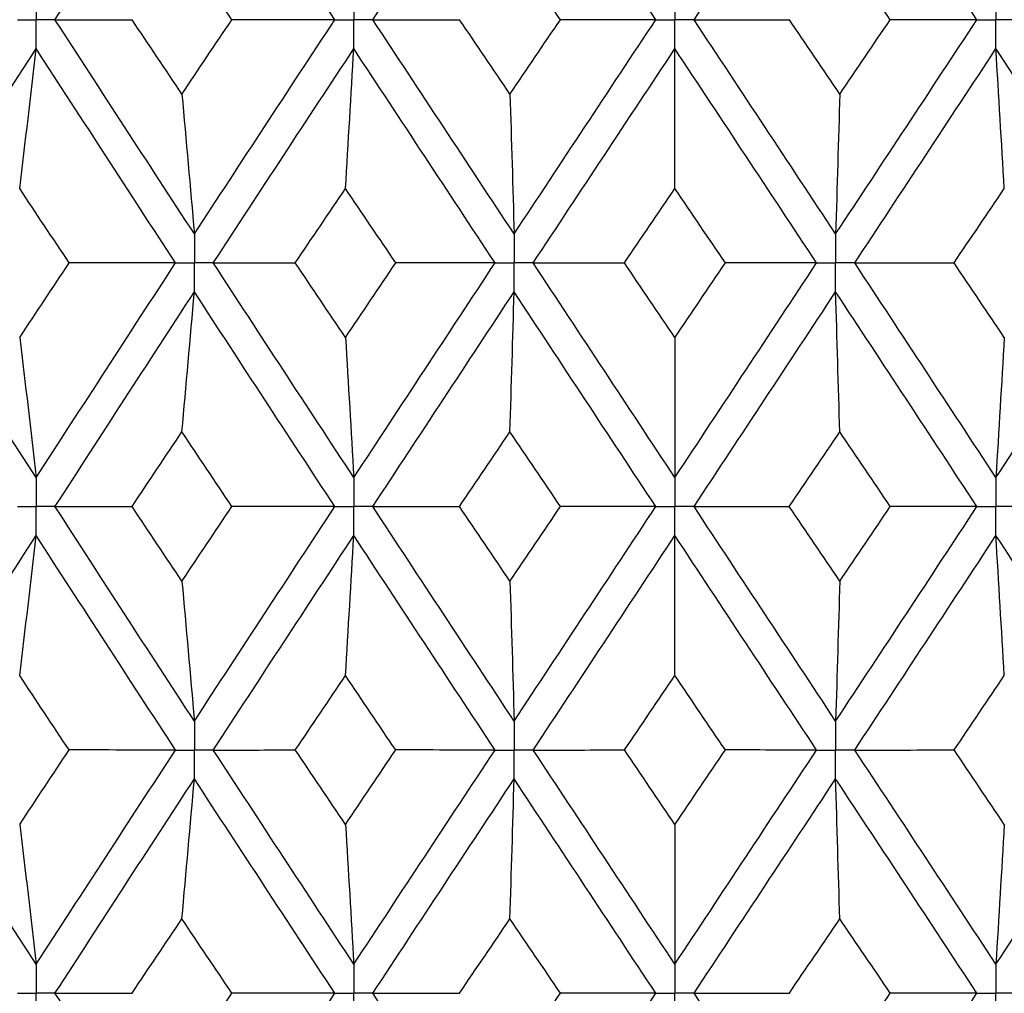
# Paper-space layout '_Left' of a CAD drawing. Header units: millimetres. Extents: x -310 to 25, y -1 to 320.
# Tile 36 of 51: x -4.11 to 2.06, y 47.65 to 53.75. Entities that reach past the tile are written whole.
import ezdxf

# ---------------------------------------------------------------- set-up
doc = ezdxf.new("R2010")
doc.units = ezdxf.units.MM

psp = doc.layouts.new('_Left')

# ---------------------------------------------------------------- linework, layer by layer
at = {"color": 7, "linetype": 'Continuous', "lineweight": 25}
for points in [[(-3.885, 53.7494), (-3.5952, 54.1967), (-3.3039, 54.6449), (-3.0114, 55.0933)], [(-2.1314, 53.7494), (-2.4254, 54.1967), (-2.7189, 54.6449), (-3.0114, 55.0933)], [(-1.8929, 53.7494), (-1.5985, 54.1967), (-1.3032, 54.6449), (-1.0075, 55.0933)], [(-0.1199, 53.7494), (-0.4158, 54.1967), (-0.7118, 54.6449), (-1.0075, 55.0933)], [(0.1199, 53.7494), (0.4158, 54.1967), (0.7118, 54.6449), (1.0075, 55.0933)], [(1.8929, 53.7494), (1.5985, 54.1967), (1.3032, 54.6449), (1.0075, 55.0933)], [(-2.7766, 53.7495), (-2.881, 53.905), (-2.9854, 54.0606), (-3.0896, 54.2163)], [(-0.7175, 53.7495), (-0.8229, 53.905), (-0.9283, 54.0606), (-1.0336, 54.2163)], [(1.3495, 53.7495), (1.2443, 53.905), (1.139, 54.0606), (1.0336, 54.2163)], [(-3.885, 53.7494), (-3.7256, 53.7494), (-3.5645, 53.7495), (-3.4018, 53.7495)], [(-3.0114, 52.4071), (-3.3039, 52.8553), (-3.5951, 53.302), (-3.885, 53.7494)], [(-3.0896, 53.2835), (-3.1938, 53.439), (-3.2978, 53.5942), (-3.4018, 53.7495)], [(-3.0896, 53.2835), (-2.9854, 53.439), (-2.8811, 53.5942), (-2.7766, 53.7495)], [(-3.0114, 52.4071), (-2.7189, 52.8553), (-2.4256, 53.302), (-2.1314, 53.7494)], [(-2.1314, 53.7494), (-2.3453, 53.7494), (-2.5604, 53.7495), (-2.7766, 53.7495)], [(-1.8929, 53.7494), (-1.7133, 53.7494), (-1.5322, 53.7495), (-1.3495, 53.7495)], [(-1.0075, 52.4071), (-1.3032, 52.8553), (-1.5983, 53.302), (-1.8929, 53.7494)], [(-1.0336, 53.2835), (-1.139, 53.439), (-1.2443, 53.5942), (-1.3495, 53.7495)], [(-1.0336, 53.2835), (-0.9283, 53.439), (-0.8229, 53.5942), (-0.7175, 53.7495)], [(-1.0075, 52.4071), (-0.7117, 52.8553), (-0.4159, 53.302), (-0.1199, 53.7494)], [(-0.1199, 53.7494), (-0.3177, 53.7494), (-0.5169, 53.7495), (-0.7175, 53.7495)], [(0.1199, 53.7494), (0.3177, 53.7494), (0.5169, 53.7495), (0.7175, 53.7495)], [(1.0075, 52.4071), (0.7117, 52.8553), (0.4159, 53.302), (0.1199, 53.7494)], [(1.0336, 53.2835), (0.9283, 53.439), (0.8229, 53.5942), (0.7175, 53.7495)], [(1.0075, 52.4071), (1.3032, 52.8553), (1.5983, 53.302), (1.8929, 53.7494)], [(1.0336, 53.2835), (1.139, 53.439), (1.2443, 53.5942), (1.3495, 53.7495)], [(1.8929, 53.7494), (1.7133, 53.7494), (1.5322, 53.7495), (1.3495, 53.7495)], [(-4.8664, 52.2258), (-4.5799, 52.674), (-4.2919, 53.1208), (-4.0023, 53.5682)], [(-4.1063, 52.6924), (-4.0709, 52.9825), (-4.0363, 53.2744), (-4.0023, 53.5682)], [(-3.1297, 52.2258), (-3.422, 52.674), (-3.7128, 53.1208), (-4.0023, 53.5682)], [(-2.8929, 52.2258), (-2.6001, 52.674), (-2.3066, 53.1208), (-2.0122, 53.5682)], [(-2.0644, 52.6924), (-2.0467, 52.9825), (-2.0293, 53.2744), (-2.0122, 53.5682)], [(-1.1272, 52.2258), (-1.4228, 52.674), (-1.7178, 53.1208), (-2.0122, 53.5682)], [(-0.8878, 52.2258), (-0.5919, 52.674), (-0.296, 53.1208), (0, 53.5682)], [(0, 52.6924), (0, 52.9825), (0, 53.2744), (0, 53.5682)], [(0.8878, 52.2258), (0.5919, 52.674), (0.296, 53.1208), (0, 53.5682)], [(1.1272, 52.2258), (1.4228, 52.674), (1.7178, 53.1208), (2.0122, 53.5682)], [(2.0644, 52.6924), (2.0467, 52.9825), (2.0293, 53.2744), (2.0122, 53.5682)], [(2.8929, 52.2258), (2.6001, 52.674), (2.3066, 53.1208), (2.0122, 53.5682)], [(-3.0896, 53.2835), (-3.063, 52.9933), (-3.0369, 52.7012), (-3.0114, 52.4071)], [(-1.0336, 53.2835), (-1.0247, 52.9933), (-1.016, 52.7012), (-1.0075, 52.4071)], [(1.0336, 53.2835), (1.0247, 52.9933), (1.016, 52.7012), (1.0075, 52.4071)], [(-3.7959, 52.2257), (-3.8996, 52.3814), (-4.003, 52.537), (-4.1063, 52.6924)], [(-2.3791, 52.2257), (-2.2743, 52.3814), (-2.1694, 52.537), (-2.0644, 52.6924)], [(-1.7492, 52.2257), (-1.8544, 52.3814), (-1.9595, 52.537), (-2.0644, 52.6924)], [(-0.3167, 52.2257), (-0.2111, 52.3814), (-0.1055, 52.537), (0, 52.6924)], [(0.3167, 52.2257), (0.2111, 52.3814), (0.1055, 52.537), (0, 52.6924)], [(1.7492, 52.2257), (1.8544, 52.3814), (1.9595, 52.537), (2.0644, 52.6924)], [(-4.0023, 50.8811), (-4.2919, 51.3294), (-4.5801, 51.7778), (-4.8664, 52.2258)], [(-4.1063, 51.7583), (-4.003, 51.9141), (-3.8995, 52.0699), (-3.7959, 52.2257)], [(-4.0023, 50.8811), (-3.7128, 51.3294), (-3.4217, 51.7778), (-3.1297, 52.2258)], [(-3.1297, 52.2258), (-3.3507, 52.2258), (-3.5728, 52.2257), (-3.7959, 52.2257)], [(-2.0122, 50.8811), (-2.3066, 51.3294), (-2.6004, 51.7778), (-2.8929, 52.2258)], [(-2.8929, 52.2258), (-2.7233, 52.2258), (-2.552, 52.2257), (-2.3791, 52.2257)], [(-2.0644, 51.7583), (-2.1694, 51.9141), (-2.2743, 52.0699), (-2.3791, 52.2257)], [(-2.0644, 51.7583), (-1.9594, 51.9141), (-1.8543, 52.0699), (-1.7492, 52.2257)], [(-2.0122, 50.8811), (-1.7178, 51.3294), (-1.4226, 51.7778), (-1.1272, 52.2258)], [(-1.1272, 52.2258), (-1.3332, 52.2258), (-1.5406, 52.2257), (-1.7492, 52.2257)], [(0, 50.8811), (-0.296, 51.3294), (-0.5921, 51.7778), (-0.8878, 52.2258)], [(-0.8878, 52.2258), (-0.6989, 52.2258), (-0.5085, 52.2257), (-0.3167, 52.2257)], [(0, 51.7583), (-0.1056, 51.9141), (-0.2112, 52.0699), (-0.3167, 52.2257)], [(0, 50.8811), (0.296, 51.3294), (0.5921, 51.7778), (0.8878, 52.2258)], [(0, 51.7583), (0.1056, 51.9141), (0.2112, 52.0699), (0.3167, 52.2257)], [(0.8878, 52.2258), (0.6989, 52.2258), (0.5085, 52.2257), (0.3167, 52.2257)], [(1.1272, 52.2258), (1.3332, 52.2258), (1.5406, 52.2257), (1.7492, 52.2257)], [(2.0122, 50.8811), (1.7178, 51.3294), (1.4226, 51.7778), (1.1272, 52.2258)], [(2.0644, 51.7583), (1.9594, 51.9141), (1.8543, 52.0699), (1.7492, 52.2257)], [(2.0122, 50.8811), (2.3066, 51.3294), (2.6004, 51.7778), (2.8929, 52.2258)], [(-3.885, 50.6996), (-3.5951, 51.1479), (-3.3037, 51.5964), (-3.0114, 52.0444)], [(-3.0896, 51.1673), (-3.063, 51.4578), (-3.0369, 51.7502), (-3.0114, 52.0444)], [(-2.1313, 50.6996), (-2.4256, 51.1479), (-2.7191, 51.5964), (-3.0114, 52.0444)], [(-1.893, 50.6996), (-1.5984, 51.1479), (-1.303, 51.5964), (-1.0075, 52.0444)], [(-1.0336, 51.1673), (-1.0247, 51.4578), (-1.016, 51.7502), (-1.0075, 52.0444)], [(-0.1198, 50.6996), (-0.4159, 51.1479), (-0.7119, 51.5964), (-1.0075, 52.0444)], [(0.1198, 50.6996), (0.4159, 51.1479), (0.7119, 51.5964), (1.0075, 52.0444)], [(1.0336, 51.1673), (1.0247, 51.4578), (1.016, 51.7502), (1.0075, 52.0444)], [(1.893, 50.6996), (1.5984, 51.1479), (1.303, 51.5964), (1.0075, 52.0444)], [(-4.1063, 51.7583), (-4.0709, 51.4677), (-4.0363, 51.1753), (-4.0023, 50.8811)], [(-2.0644, 51.7583), (-2.0467, 51.4677), (-2.0293, 51.1753), (-2.0122, 50.8811)], [(0, 51.7583), (0, 51.4677), (0, 51.1753), (0, 50.8811)], [(2.0644, 51.7583), (2.0467, 51.4677), (2.0293, 51.1753), (2.0122, 50.8811)], [(-3.4021, 50.6996), (-3.2981, 50.8555), (-3.1939, 51.0114), (-3.0896, 51.1673)], [(-2.7762, 50.6996), (-2.8808, 50.8555), (-2.9853, 51.0114), (-3.0896, 51.1673)], [(-1.3499, 50.6996), (-1.2445, 50.8555), (-1.1391, 51.0114), (-1.0336, 51.1673)], [(-0.7171, 50.6996), (-0.8226, 50.8555), (-0.9282, 51.0114), (-1.0336, 51.1673)], [(0.7171, 50.6996), (0.8226, 50.8555), (0.9282, 51.0114), (1.0336, 51.1673)], [(1.3499, 50.6996), (1.2445, 50.8555), (1.1391, 51.0114), (1.0336, 51.1673)], [(-3.885, 50.6996), (-3.7258, 50.6996), (-3.5648, 50.6996), (-3.4021, 50.6996)], [(-3.0114, 49.3559), (-3.3036, 49.803), (-3.595, 50.2512), (-3.885, 50.6996)], [(-3.0896, 50.2322), (-3.1939, 50.388), (-3.2981, 50.5438), (-3.4021, 50.6996)], [(-3.0896, 50.2322), (-2.9853, 50.388), (-2.8808, 50.5438), (-2.7762, 50.6996)], [(-3.0114, 49.3559), (-2.7192, 49.803), (-2.4257, 50.2512), (-2.1313, 50.6996)], [(-2.1313, 50.6996), (-2.3451, 50.6996), (-2.5601, 50.6996), (-2.7762, 50.6996)], [(-1.893, 50.6996), (-1.7135, 50.6996), (-1.5325, 50.6996), (-1.3499, 50.6996)], [(-1.0075, 49.3559), (-1.3029, 49.803), (-1.5983, 50.2512), (-1.893, 50.6996)], [(-1.0336, 50.2322), (-1.1391, 50.388), (-1.2445, 50.5438), (-1.3499, 50.6996)], [(-1.0336, 50.2322), (-0.9282, 50.388), (-0.8227, 50.5438), (-0.7171, 50.6996)], [(-1.0075, 49.3559), (-0.712, 49.803), (-0.416, 50.2512), (-0.1198, 50.6996)], [(-0.1198, 50.6996), (-0.3175, 50.6996), (-0.5166, 50.6996), (-0.7171, 50.6996)], [(1.0075, 49.3559), (0.712, 49.803), (0.416, 50.2512), (0.1198, 50.6996)], [(0.1198, 50.6996), (0.3175, 50.6996), (0.5166, 50.6996), (0.7171, 50.6996)], [(1.0336, 50.2322), (0.9282, 50.388), (0.8227, 50.5438), (0.7171, 50.6996)], [(1.0075, 49.3559), (1.3029, 49.803), (1.5983, 50.2512), (1.893, 50.6996)], [(1.0336, 50.2322), (1.1391, 50.388), (1.2445, 50.5438), (1.3499, 50.6996)], [(1.893, 50.6996), (1.7135, 50.6996), (1.5325, 50.6996), (1.3499, 50.6996)], [(-4.8664, 49.1747), (-4.5802, 49.6217), (-4.292, 50.0698), (-4.0023, 50.5182)], [(-4.1063, 49.6412), (-4.0709, 49.9316), (-4.0363, 50.224), (-4.0023, 50.5182)], [(-3.1298, 49.1747), (-3.4217, 49.6217), (-3.7127, 50.0698), (-4.0023, 50.5182)], [(-2.8929, 49.1747), (-2.6004, 49.6217), (-2.3067, 50.0698), (-2.0122, 50.5182)], [(-2.0644, 49.6412), (-2.0467, 49.9316), (-2.0293, 50.224), (-2.0122, 50.5182)], [(-1.1272, 49.1747), (-1.4225, 49.6217), (-1.7177, 50.0698), (-2.0122, 50.5182)], [(-0.8877, 49.1747), (-0.5922, 49.6217), (-0.2961, 50.0698), (0, 50.5182)], [(0, 49.6412), (0, 49.9316), (0, 50.224), (0, 50.5182)], [(0.8877, 49.1747), (0.5922, 49.6217), (0.2961, 50.0698), (0, 50.5182)], [(1.1272, 49.1747), (1.4225, 49.6217), (1.7177, 50.0698), (2.0122, 50.5182)], [(2.0644, 49.6412), (2.0467, 49.9316), (2.0293, 50.224), (2.0122, 50.5182)], [(2.8929, 49.1747), (2.6004, 49.6217), (2.3067, 50.0698), (2.0122, 50.5182)], [(-3.0896, 50.2322), (-3.063, 49.9419), (-3.037, 49.6498), (-3.0114, 49.3559)], [(-1.0336, 50.2322), (-1.0247, 49.9419), (-1.016, 49.6498), (-1.0075, 49.3559)], [(1.0336, 50.2322), (1.0247, 49.9419), (1.016, 49.6498), (1.0075, 49.3559)], [(-3.7963, 49.1748), (-3.8997, 49.3302), (-4.0031, 49.4857), (-4.1063, 49.6412)], [(-2.3788, 49.1748), (-2.2741, 49.3302), (-2.1693, 49.4857), (-2.0644, 49.6412)], [(-1.7495, 49.1748), (-1.8546, 49.3302), (-1.9595, 49.4857), (-2.0644, 49.6412)], [(-0.3164, 49.1748), (-0.2109, 49.3302), (-0.1055, 49.4857), (0, 49.6412)], [(0.3164, 49.1748), (0.2109, 49.3302), (0.1055, 49.4857), (0, 49.6412)], [(1.7495, 49.1748), (1.8546, 49.3302), (1.9595, 49.4857), (2.0644, 49.6412)], [(-4.0023, 47.8321), (-4.292, 48.2804), (-4.5801, 48.7276), (-4.8664, 49.1747)], [(-4.1063, 48.7087), (-4.0031, 48.8642), (-3.8997, 49.0195), (-3.7963, 49.1748)], [(-4.0023, 47.8321), (-3.7126, 48.2804), (-3.4217, 48.7276), (-3.1298, 49.1747)], [(-3.1298, 49.1747), (-3.3508, 49.1747), (-3.573, 49.1747), (-3.7963, 49.1748)], [(-2.8929, 49.1747), (-2.7232, 49.1747), (-2.5518, 49.1747), (-2.3788, 49.1748)], [(-2.0122, 47.8321), (-2.3067, 48.2804), (-2.6004, 48.7276), (-2.8929, 49.1747)], [(-2.0644, 48.7087), (-2.1693, 48.8642), (-2.2741, 49.0195), (-2.3788, 49.1748)], [(-2.0644, 48.7087), (-1.9595, 48.8642), (-1.8546, 49.0195), (-1.7495, 49.1748)], [(-2.0122, 47.8321), (-1.7176, 48.2804), (-1.4226, 48.7276), (-1.1272, 49.1747)], [(-1.1272, 49.1747), (-1.3334, 49.1747), (-1.5408, 49.1747), (-1.7495, 49.1748)], [(-0.8877, 49.1747), (-0.6987, 49.1747), (-0.5083, 49.1747), (-0.3164, 49.1748)], [(0, 47.8321), (-0.2962, 48.2804), (-0.5921, 48.7276), (-0.8877, 49.1747)], [(0, 48.7087), (-0.1055, 48.8642), (-0.2109, 49.0195), (-0.3164, 49.1748)], [(0, 48.7087), (0.1055, 48.8642), (0.2109, 49.0195), (0.3164, 49.1748)], [(0, 47.8321), (0.2962, 48.2804), (0.5921, 48.7276), (0.8877, 49.1747)], [(0.8877, 49.1747), (0.6987, 49.1747), (0.5083, 49.1747), (0.3164, 49.1748)], [(1.1272, 49.1747), (1.3334, 49.1747), (1.5408, 49.1747), (1.7495, 49.1748)], [(2.0122, 47.8321), (1.7176, 48.2804), (1.4226, 48.7276), (1.1272, 49.1747)], [(2.0644, 48.7087), (1.9595, 48.8642), (1.8546, 49.0195), (1.7495, 49.1748)], [(2.0122, 47.8321), (2.3067, 48.2804), (2.6004, 48.7276), (2.8929, 49.1747)], [(-3.885, 47.6507), (-3.5949, 48.099), (-3.3036, 48.5465), (-3.0114, 48.9935)], [(-3.0896, 48.1176), (-3.063, 48.4078), (-3.0369, 48.6997), (-3.0114, 48.9935)], [(-2.1313, 47.6507), (-2.4257, 48.099), (-2.7192, 48.5465), (-3.0114, 48.9935)], [(-1.893, 47.6507), (-1.5982, 48.099), (-1.303, 48.5465), (-1.0075, 48.9935)], [(-1.0336, 48.1176), (-1.0247, 48.4078), (-1.016, 48.6997), (-1.0075, 48.9935)], [(-0.1199, 47.6507), (-0.416, 48.099), (-0.712, 48.5465), (-1.0075, 48.9935)], [(0.1199, 47.6507), (0.416, 48.099), (0.712, 48.5465), (1.0075, 48.9935)], [(1.0336, 48.1176), (1.0247, 48.4078), (1.016, 48.6997), (1.0075, 48.9935)], [(1.893, 47.6507), (1.5982, 48.099), (1.303, 48.5465), (1.0075, 48.9935)], [(-4.1063, 48.7087), (-4.0709, 48.4184), (-4.0363, 48.1262), (-4.0023, 47.8321)], [(-2.0644, 48.7087), (-2.0467, 48.4184), (-2.0293, 48.1262), (-2.0122, 47.8321)], [(0, 48.7087), (0, 48.4184), (0, 48.1262), (0, 47.8321)], [(2.0644, 48.7087), (2.0467, 48.4184), (2.0293, 48.1262), (2.0122, 47.8321)], [(-3.402, 47.6506), (-3.298, 47.8064), (-3.1939, 47.9621), (-3.0896, 48.1176)], [(-2.7763, 47.6506), (-2.8809, 47.8064), (-2.9853, 47.9621), (-3.0896, 48.1176)], [(-1.3498, 47.6506), (-1.2445, 47.8064), (-1.1391, 47.9621), (-1.0336, 48.1176)], [(-0.7172, 47.6506), (-0.8227, 47.8064), (-0.9282, 47.9621), (-1.0336, 48.1176)], [(0.7172, 47.6506), (0.8227, 47.8064), (0.9282, 47.9621), (1.0336, 48.1176)], [(1.3498, 47.6506), (1.2445, 47.8064), (1.1391, 47.9621), (1.0336, 48.1176)], [(-3.0114, 46.3059), (-3.3038, 46.7541), (-3.5951, 47.2026), (-3.885, 47.6507)], [(-3.885, 47.6507), (-3.7257, 47.6507), (-3.5647, 47.6507), (-3.402, 47.6506)], [(-3.0896, 47.1831), (-2.9853, 47.3389), (-2.8809, 47.4948), (-2.7763, 47.6506)], [(-3.0114, 46.3059), (-2.719, 46.7541), (-2.4255, 47.2026), (-2.1313, 47.6507)], [(-2.1313, 47.6507), (-2.3451, 47.6507), (-2.5601, 47.6507), (-2.7763, 47.6506)], [(-1.0075, 46.3059), (-1.3031, 46.7541), (-1.5984, 47.2026), (-1.893, 47.6507)], [(-1.893, 47.6507), (-1.7135, 47.6507), (-1.5324, 47.6507), (-1.3498, 47.6506)], [(-1.0336, 47.1831), (-0.9282, 47.3389), (-0.8227, 47.4948), (-0.7172, 47.6506)], [(-1.0075, 46.3059), (-0.7119, 46.7541), (-0.4158, 47.2026), (-0.1199, 47.6507)], [(-0.1199, 47.6507), (-0.3176, 47.6507), (-0.5167, 47.6507), (-0.7172, 47.6506)], [(0.1199, 47.6507), (0.3176, 47.6507), (0.5167, 47.6507), (0.7172, 47.6506)], [(1.0075, 46.3059), (0.7119, 46.7541), (0.4158, 47.2026), (0.1199, 47.6507)], [(1.0075, 46.3059), (1.3031, 46.7541), (1.5984, 47.2026), (1.893, 47.6507)], [(1.0336, 47.1831), (1.1391, 47.3389), (1.2445, 47.4948), (1.3498, 47.6506)], [(1.893, 47.6507), (1.7135, 47.6507), (1.5324, 47.6507), (1.3498, 47.6506)]]:
    psp.add_open_spline(points, degree=3, dxfattribs=at)
for points, knots in [([(-4.0023, 53.9307), (-4.0023, 53.8818), (-4.0023, 53.833), (-4.0023, 53.7841), (-4.0023, 53.7725), (-4.0023, 53.761), (-4.0023, 53.7494)], [0, 0, 0, 0, 0.0001465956, 0.0001465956, 0.0001465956, 0.0001812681, 0.0001812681, 0.0001812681, 0.0001812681]), ([(-2.0122, 53.9307), (-2.0122, 53.8818), (-2.0122, 53.833), (-2.0122, 53.7841), (-2.0122, 53.7725), (-2.0122, 53.761), (-2.0122, 53.7494)], [0, 0, 0, 0, 0.0001465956, 0.0001465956, 0.0001465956, 0.0001812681, 0.0001812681, 0.0001812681, 0.0001812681]), ([(0, 53.9307), (0, 53.8818), (0, 53.833), (0, 53.7841), (0, 53.7725), (0, 53.761), (0, 53.7494)], [0, 0, 0, 0, 0.0001465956, 0.0001465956, 0.0001465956, 0.0001812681, 0.0001812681, 0.0001812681, 0.0001812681]), ([(2.0122, 53.9307), (2.0122, 53.8818), (2.0122, 53.833), (2.0122, 53.7841), (2.0122, 53.7725), (2.0122, 53.761), (2.0122, 53.7494)], [0, 0, 0, 0, 0.0001465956, 0.0001465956, 0.0001465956, 0.0001812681, 0.0001812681, 0.0001812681, 0.0001812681]), ([(-4.1195, 53.7494), (-4.0918, 53.7494), (-4.064, 53.7494), (-4.0362, 53.7494), (-4.0249, 53.7494), (-4.0136, 53.7494), (-4.0023, 53.7494)], [0, 0, 0, 0, 0.000085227, 0.000085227, 0.000085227, 0.0001198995, 0.0001198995, 0.0001198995, 0.0001198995]), ([(-4.0023, 53.5682), (-4.0023, 53.617), (-4.0023, 53.6659), (-4.0023, 53.7147), (-4.0023, 53.7263), (-4.0023, 53.7379), (-4.0023, 53.7494)], [0, 0, 0, 0, 0.0001465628, 0.0001465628, 0.0001465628, 0.0001812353, 0.0001812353, 0.0001812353, 0.0001812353]), ([(-3.885, 53.7494), (-3.9128, 53.7494), (-3.9406, 53.7494), (-3.9684, 53.7494), (-3.9797, 53.7494), (-3.991, 53.7494), (-4.0023, 53.7494)], [0, 0, 0, 0, 0.000085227, 0.000085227, 0.000085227, 0.0001198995, 0.0001198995, 0.0001198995, 0.0001198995]), ([(-2.1314, 53.7494), (-2.1032, 53.7494), (-2.0749, 53.7494), (-2.0467, 53.7494), (-2.0352, 53.7494), (-2.0237, 53.7494), (-2.0122, 53.7494)], [0, 0, 0, 0, 0.000085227, 0.000085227, 0.000085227, 0.0001198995, 0.0001198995, 0.0001198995, 0.0001198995]), ([(-2.0122, 53.5682), (-2.0122, 53.617), (-2.0122, 53.6659), (-2.0122, 53.7147), (-2.0122, 53.7263), (-2.0122, 53.7379), (-2.0122, 53.7494)], [0, 0, 0, 0, 0.0001465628, 0.0001465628, 0.0001465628, 0.0001812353, 0.0001812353, 0.0001812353, 0.0001812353]), ([(-1.8929, 53.7494), (-1.9212, 53.7494), (-1.9494, 53.7494), (-1.9777, 53.7494), (-1.9892, 53.7494), (-2.0007, 53.7494), (-2.0122, 53.7494)], [0, 0, 0, 0, 0.000085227, 0.000085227, 0.000085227, 0.0001198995, 0.0001198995, 0.0001198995, 0.0001198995]), ([(-0.1199, 53.7494), (-0.0915, 53.7494), (-0.0631, 53.7494), (-0.0347, 53.7494), (-0.0231, 53.7494), (-0.0116, 53.7494), (0, 53.7494)], [0, 0, 0, 0, 0.000085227, 0.000085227, 0.000085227, 0.0001198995, 0.0001198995, 0.0001198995, 0.0001198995]), ([(0.1199, 53.7494), (0.0915, 53.7494), (0.0631, 53.7494), (0.0347, 53.7494), (0.0231, 53.7494), (0.0116, 53.7494), (0, 53.7494)], [0, 0, 0, 0, 0.000085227, 0.000085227, 0.000085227, 0.0001198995, 0.0001198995, 0.0001198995, 0.0001198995]), ([(0, 53.5682), (0, 53.617), (0, 53.6659), (0, 53.7147), (0, 53.7263), (0, 53.7379), (0, 53.7494)], [0, 0, 0, 0, 0.0001465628, 0.0001465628, 0.0001465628, 0.0001812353, 0.0001812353, 0.0001812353, 0.0001812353]), ([(1.8929, 53.7494), (1.9212, 53.7494), (1.9494, 53.7494), (1.9777, 53.7494), (1.9892, 53.7494), (2.0007, 53.7494), (2.0122, 53.7494)], [0, 0, 0, 0, 0.000085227, 0.000085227, 0.000085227, 0.0001198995, 0.0001198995, 0.0001198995, 0.0001198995]), ([(2.0122, 53.5682), (2.0122, 53.617), (2.0122, 53.6659), (2.0122, 53.7147), (2.0122, 53.7263), (2.0122, 53.7379), (2.0122, 53.7494)], [0, 0, 0, 0, 0.0001465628, 0.0001465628, 0.0001465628, 0.0001812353, 0.0001812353, 0.0001812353, 0.0001812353]), ([(2.1314, 53.7494), (2.1032, 53.7494), (2.0749, 53.7494), (2.0467, 53.7494), (2.0352, 53.7494), (2.0237, 53.7494), (2.0122, 53.7494)], [0, 0, 0, 0, 0.000085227, 0.000085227, 0.000085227, 0.0001198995, 0.0001198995, 0.0001198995, 0.0001198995]), ([(-3.0114, 52.4071), (-3.0114, 52.3582), (-3.0114, 52.3093), (-3.0114, 52.2604), (-3.0114, 52.2489), (-3.0114, 52.2373), (-3.0114, 52.2258)], [0, 0, 0, 0, 0.0001466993, 0.0001466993, 0.0001466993, 0.0001813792, 0.0001813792, 0.0001813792, 0.0001813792]), ([(-1.0075, 52.4071), (-1.0075, 52.3582), (-1.0075, 52.3093), (-1.0075, 52.2604), (-1.0075, 52.2489), (-1.0075, 52.2373), (-1.0075, 52.2258)], [0, 0, 0, 0, 0.0001466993, 0.0001466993, 0.0001466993, 0.0001813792, 0.0001813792, 0.0001813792, 0.0001813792]), ([(1.0075, 52.4071), (1.0075, 52.3582), (1.0075, 52.3093), (1.0075, 52.2604), (1.0075, 52.2489), (1.0075, 52.2373), (1.0075, 52.2258)], [0, 0, 0, 0, 0.0001466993, 0.0001466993, 0.0001466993, 0.0001813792, 0.0001813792, 0.0001813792, 0.0001813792]), ([(-3.1297, 52.2258), (-3.1017, 52.2258), (-3.0737, 52.2258), (-3.0456, 52.2258), (-3.0342, 52.2258), (-3.0228, 52.2258), (-3.0114, 52.2258)], [0, 0, 0, 0, 0.0000851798, 0.0000851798, 0.0000851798, 0.0001198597, 0.0001198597, 0.0001198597, 0.0001198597]), ([(-3.0114, 52.0444), (-3.0114, 52.0933), (-3.0114, 52.1422), (-3.0114, 52.1911), (-3.0114, 52.2026), (-3.0114, 52.2142), (-3.0114, 52.2258)], [0, 0, 0, 0, 0.0001467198, 0.0001467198, 0.0001467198, 0.0001813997, 0.0001813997, 0.0001813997, 0.0001813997]), ([(-2.8929, 52.2258), (-2.921, 52.2258), (-2.9491, 52.2258), (-2.9771, 52.2258), (-2.9885, 52.2258), (-2.9999, 52.2258), (-3.0114, 52.2258)], [0, 0, 0, 0, 0.0000851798, 0.0000851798, 0.0000851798, 0.0001198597, 0.0001198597, 0.0001198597, 0.0001198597]), ([(-1.1272, 52.2258), (-1.0988, 52.2258), (-1.0705, 52.2258), (-1.0421, 52.2258), (-1.0306, 52.2258), (-1.019, 52.2258), (-1.0075, 52.2258)], [0, 0, 0, 0, 0.0000851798, 0.0000851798, 0.0000851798, 0.0001198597, 0.0001198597, 0.0001198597, 0.0001198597]), ([(-1.0075, 52.0444), (-1.0075, 52.0933), (-1.0075, 52.1422), (-1.0075, 52.1911), (-1.0075, 52.2026), (-1.0075, 52.2142), (-1.0075, 52.2258)], [0, 0, 0, 0, 0.0001467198, 0.0001467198, 0.0001467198, 0.0001813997, 0.0001813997, 0.0001813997, 0.0001813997]), ([(-0.8878, 52.2258), (-0.9161, 52.2258), (-0.9445, 52.2258), (-0.9728, 52.2258), (-0.9844, 52.2258), (-0.9959, 52.2258), (-1.0075, 52.2258)], [0, 0, 0, 0, 0.0000851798, 0.0000851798, 0.0000851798, 0.0001198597, 0.0001198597, 0.0001198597, 0.0001198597]), ([(0.8878, 52.2258), (0.9161, 52.2258), (0.9445, 52.2258), (0.9728, 52.2258), (0.9844, 52.2258), (0.9959, 52.2258), (1.0075, 52.2258)], [0, 0, 0, 0, 0.0000851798, 0.0000851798, 0.0000851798, 0.0001198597, 0.0001198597, 0.0001198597, 0.0001198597]), ([(1.0075, 52.0444), (1.0075, 52.0933), (1.0075, 52.1422), (1.0075, 52.1911), (1.0075, 52.2026), (1.0075, 52.2142), (1.0075, 52.2258)], [0, 0, 0, 0, 0.0001467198, 0.0001467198, 0.0001467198, 0.0001813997, 0.0001813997, 0.0001813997, 0.0001813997]), ([(1.1272, 52.2258), (1.0988, 52.2258), (1.0705, 52.2258), (1.0421, 52.2258), (1.0306, 52.2258), (1.019, 52.2258), (1.0075, 52.2258)], [0, 0, 0, 0, 0.0000851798, 0.0000851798, 0.0000851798, 0.0001198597, 0.0001198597, 0.0001198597, 0.0001198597]), ([(-4.0023, 50.8811), (-4.0023, 50.8321), (-4.0023, 50.7832), (-4.0023, 50.7343), (-4.0023, 50.7227), (-4.0023, 50.7112), (-4.0023, 50.6996)], [0, 0, 0, 0, 0.0001467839, 0.0001467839, 0.0001467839, 0.0001814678, 0.0001814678, 0.0001814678, 0.0001814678]), ([(-2.0122, 50.8811), (-2.0122, 50.8321), (-2.0122, 50.7832), (-2.0122, 50.7343), (-2.0122, 50.7227), (-2.0122, 50.7112), (-2.0122, 50.6996)], [0, 0, 0, 0, 0.0001467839, 0.0001467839, 0.0001467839, 0.0001814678, 0.0001814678, 0.0001814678, 0.0001814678]), ([(0, 50.8811), (0, 50.8321), (0, 50.7832), (0, 50.7343), (0, 50.7227), (0, 50.7112), (0, 50.6996)], [0, 0, 0, 0, 0.0001467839, 0.0001467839, 0.0001467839, 0.0001814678, 0.0001814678, 0.0001814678, 0.0001814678]), ([(2.0122, 50.8811), (2.0122, 50.8321), (2.0122, 50.7832), (2.0122, 50.7343), (2.0122, 50.7227), (2.0122, 50.7112), (2.0122, 50.6996)], [0, 0, 0, 0, 0.0001467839, 0.0001467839, 0.0001467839, 0.0001814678, 0.0001814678, 0.0001814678, 0.0001814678]), ([(-4.1195, 50.6996), (-4.0917, 50.6996), (-4.064, 50.6996), (-4.0362, 50.6996), (-4.0249, 50.6996), (-4.0136, 50.6996), (-4.0023, 50.6996)], [0, 0, 0, 0, 0.0000851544, 0.0000851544, 0.0000851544, 0.0001198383, 0.0001198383, 0.0001198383, 0.0001198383]), ([(-3.885, 50.6996), (-3.9128, 50.6996), (-3.9406, 50.6996), (-3.9684, 50.6996), (-3.9797, 50.6996), (-3.991, 50.6996), (-4.0023, 50.6996)], [0, 0, 0, 0, 0.0000851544, 0.0000851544, 0.0000851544, 0.0001198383, 0.0001198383, 0.0001198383, 0.0001198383]), ([(-4.0023, 50.5182), (-4.0023, 50.5671), (-4.0023, 50.616), (-4.0023, 50.6649), (-4.0023, 50.6765), (-4.0023, 50.688), (-4.0023, 50.6996)], [0, 0, 0, 0, 0.0001467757, 0.0001467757, 0.0001467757, 0.0001814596, 0.0001814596, 0.0001814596, 0.0001814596]), ([(-2.1313, 50.6996), (-2.1031, 50.6996), (-2.0749, 50.6996), (-2.0467, 50.6996), (-2.0352, 50.6996), (-2.0237, 50.6996), (-2.0122, 50.6996)], [0, 0, 0, 0, 0.0000851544, 0.0000851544, 0.0000851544, 0.0001198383, 0.0001198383, 0.0001198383, 0.0001198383]), ([(-1.893, 50.6996), (-1.9212, 50.6996), (-1.9494, 50.6996), (-1.9777, 50.6996), (-1.9892, 50.6996), (-2.0007, 50.6996), (-2.0122, 50.6996)], [0, 0, 0, 0, 0.0000851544, 0.0000851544, 0.0000851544, 0.0001198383, 0.0001198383, 0.0001198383, 0.0001198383]), ([(-2.0122, 50.5182), (-2.0122, 50.5671), (-2.0122, 50.616), (-2.0122, 50.6649), (-2.0122, 50.6765), (-2.0122, 50.688), (-2.0122, 50.6996)], [0, 0, 0, 0, 0.0001467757, 0.0001467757, 0.0001467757, 0.0001814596, 0.0001814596, 0.0001814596, 0.0001814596]), ([(-0.1198, 50.6996), (-0.0915, 50.6996), (-0.0631, 50.6996), (-0.0347, 50.6996), (-0.0231, 50.6996), (-0.0116, 50.6996), (0, 50.6996)], [0, 0, 0, 0, 0.0000851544, 0.0000851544, 0.0000851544, 0.0001198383, 0.0001198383, 0.0001198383, 0.0001198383]), ([(0, 50.5182), (0, 50.5671), (0, 50.616), (0, 50.6649), (0, 50.6765), (0, 50.688), (0, 50.6996)], [0, 0, 0, 0, 0.0001467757, 0.0001467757, 0.0001467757, 0.0001814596, 0.0001814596, 0.0001814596, 0.0001814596]), ([(0.1198, 50.6996), (0.0915, 50.6996), (0.0631, 50.6996), (0.0347, 50.6996), (0.0231, 50.6996), (0.0116, 50.6996), (0, 50.6996)], [0, 0, 0, 0, 0.0000851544, 0.0000851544, 0.0000851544, 0.0001198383, 0.0001198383, 0.0001198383, 0.0001198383]), ([(1.893, 50.6996), (1.9212, 50.6996), (1.9494, 50.6996), (1.9777, 50.6996), (1.9892, 50.6996), (2.0007, 50.6996), (2.0122, 50.6996)], [0, 0, 0, 0, 0.0000851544, 0.0000851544, 0.0000851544, 0.0001198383, 0.0001198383, 0.0001198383, 0.0001198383]), ([(2.0122, 50.5182), (2.0122, 50.5671), (2.0122, 50.616), (2.0122, 50.6649), (2.0122, 50.6765), (2.0122, 50.688), (2.0122, 50.6996)], [0, 0, 0, 0, 0.0001467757, 0.0001467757, 0.0001467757, 0.0001814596, 0.0001814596, 0.0001814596, 0.0001814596]), ([(2.1313, 50.6996), (2.1031, 50.6996), (2.0749, 50.6996), (2.0467, 50.6996), (2.0352, 50.6996), (2.0237, 50.6996), (2.0122, 50.6996)], [0, 0, 0, 0, 0.0000851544, 0.0000851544, 0.0000851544, 0.0001198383, 0.0001198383, 0.0001198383, 0.0001198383]), ([(-3.0114, 49.3559), (-3.0114, 49.307), (-3.0114, 49.2582), (-3.0114, 49.2093), (-3.0114, 49.1978), (-3.0114, 49.1862), (-3.0114, 49.1747)], [0, 0, 0, 0, 0.0001465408, 0.0001465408, 0.0001465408, 0.0001812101, 0.0001812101, 0.0001812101, 0.0001812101]), ([(-1.0075, 49.3559), (-1.0075, 49.307), (-1.0075, 49.2582), (-1.0075, 49.2093), (-1.0075, 49.1978), (-1.0075, 49.1862), (-1.0075, 49.1747)], [0, 0, 0, 0, 0.0001465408, 0.0001465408, 0.0001465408, 0.0001812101, 0.0001812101, 0.0001812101, 0.0001812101]), ([(1.0075, 49.3559), (1.0075, 49.307), (1.0075, 49.2582), (1.0075, 49.2093), (1.0075, 49.1978), (1.0075, 49.1862), (1.0075, 49.1747)], [0, 0, 0, 0, 0.0001465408, 0.0001465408, 0.0001465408, 0.0001812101, 0.0001812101, 0.0001812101, 0.0001812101]), ([(-3.1298, 49.1747), (-3.1017, 49.1747), (-3.0737, 49.1747), (-3.0456, 49.1747), (-3.0342, 49.1747), (-3.0228, 49.1747), (-3.0114, 49.1747)], [0, 0, 0, 0, 0.0000852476, 0.0000852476, 0.0000852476, 0.0001199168, 0.0001199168, 0.0001199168, 0.0001199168]), ([(-3.0114, 48.9935), (-3.0114, 49.0423), (-3.0114, 49.0911), (-3.0114, 49.14), (-3.0114, 49.1515), (-3.0114, 49.1631), (-3.0114, 49.1747)], [0, 0, 0, 0, 0.000146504, 0.000146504, 0.000146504, 0.0001811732, 0.0001811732, 0.0001811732, 0.0001811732]), ([(-2.8929, 49.1747), (-2.921, 49.1747), (-2.949, 49.1747), (-2.9771, 49.1747), (-2.9885, 49.1747), (-2.9999, 49.1747), (-3.0114, 49.1747)], [0, 0, 0, 0, 0.0000852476, 0.0000852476, 0.0000852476, 0.0001199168, 0.0001199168, 0.0001199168, 0.0001199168]), ([(-1.1272, 49.1747), (-1.0988, 49.1747), (-1.0705, 49.1747), (-1.0421, 49.1747), (-1.0305, 49.1747), (-1.019, 49.1747), (-1.0075, 49.1747)], [0, 0, 0, 0, 0.0000852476, 0.0000852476, 0.0000852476, 0.0001199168, 0.0001199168, 0.0001199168, 0.0001199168]), ([(-0.8877, 49.1747), (-0.9161, 49.1747), (-0.9445, 49.1747), (-0.9728, 49.1747), (-0.9844, 49.1747), (-0.9959, 49.1747), (-1.0075, 49.1747)], [0, 0, 0, 0, 0.0000852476, 0.0000852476, 0.0000852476, 0.0001199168, 0.0001199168, 0.0001199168, 0.0001199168]), ([(-1.0075, 48.9935), (-1.0075, 49.0423), (-1.0075, 49.0911), (-1.0075, 49.14), (-1.0075, 49.1515), (-1.0075, 49.1631), (-1.0075, 49.1747)], [0, 0, 0, 0, 0.000146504, 0.000146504, 0.000146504, 0.0001811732, 0.0001811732, 0.0001811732, 0.0001811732]), ([(0.8877, 49.1747), (0.9161, 49.1747), (0.9445, 49.1747), (0.9728, 49.1747), (0.9844, 49.1747), (0.9959, 49.1747), (1.0075, 49.1747)], [0, 0, 0, 0, 0.0000852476, 0.0000852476, 0.0000852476, 0.0001199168, 0.0001199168, 0.0001199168, 0.0001199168]), ([(1.0075, 48.9935), (1.0075, 49.0423), (1.0075, 49.0911), (1.0075, 49.14), (1.0075, 49.1515), (1.0075, 49.1631), (1.0075, 49.1747)], [0, 0, 0, 0, 0.000146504, 0.000146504, 0.000146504, 0.0001811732, 0.0001811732, 0.0001811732, 0.0001811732]), ([(1.1272, 49.1747), (1.0988, 49.1747), (1.0705, 49.1747), (1.0421, 49.1747), (1.0305, 49.1747), (1.019, 49.1747), (1.0075, 49.1747)], [0, 0, 0, 0, 0.0000852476, 0.0000852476, 0.0000852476, 0.0001199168, 0.0001199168, 0.0001199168, 0.0001199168]), ([(-4.0023, 47.8321), (-4.0023, 47.7832), (-4.0023, 47.7343), (-4.0023, 47.6854), (-4.0023, 47.6738), (-4.0023, 47.6622), (-4.0023, 47.6507)], [0, 0, 0, 0, 0.0001467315, 0.0001467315, 0.0001467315, 0.0001814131, 0.0001814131, 0.0001814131, 0.0001814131]), ([(-2.0122, 47.8321), (-2.0122, 47.7832), (-2.0122, 47.7343), (-2.0122, 47.6854), (-2.0122, 47.6738), (-2.0122, 47.6622), (-2.0122, 47.6507)], [0, 0, 0, 0, 0.0001467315, 0.0001467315, 0.0001467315, 0.0001814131, 0.0001814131, 0.0001814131, 0.0001814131]), ([(0, 47.8321), (0, 47.7832), (0, 47.7343), (0, 47.6854), (0, 47.6738), (0, 47.6622), (0, 47.6507)], [0, 0, 0, 0, 0.0001467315, 0.0001467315, 0.0001467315, 0.0001814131, 0.0001814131, 0.0001814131, 0.0001814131]), ([(2.0122, 47.8321), (2.0122, 47.7832), (2.0122, 47.7343), (2.0122, 47.6854), (2.0122, 47.6738), (2.0122, 47.6622), (2.0122, 47.6507)], [0, 0, 0, 0, 0.0001467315, 0.0001467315, 0.0001467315, 0.0001814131, 0.0001814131, 0.0001814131, 0.0001814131]), ([(-4.1195, 47.6507), (-4.0917, 47.6507), (-4.064, 47.6507), (-4.0362, 47.6507), (-4.0249, 47.6507), (-4.0136, 47.6507), (-4.0023, 47.6507)], [0, 0, 0, 0, 0.0000851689, 0.0000851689, 0.0000851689, 0.0001198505, 0.0001198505, 0.0001198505, 0.0001198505]), ([(-4.0023, 47.4693), (-4.0023, 47.5182), (-4.0023, 47.5671), (-4.0023, 47.616), (-4.0023, 47.6276), (-4.0023, 47.6391), (-4.0023, 47.6507)], [0, 0, 0, 0, 0.0001467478, 0.0001467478, 0.0001467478, 0.0001814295, 0.0001814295, 0.0001814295, 0.0001814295]), ([(-3.885, 47.6507), (-3.9128, 47.6507), (-3.9406, 47.6507), (-3.9684, 47.6507), (-3.9797, 47.6507), (-3.991, 47.6507), (-4.0023, 47.6507)], [0, 0, 0, 0, 0.0000851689, 0.0000851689, 0.0000851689, 0.0001198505, 0.0001198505, 0.0001198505, 0.0001198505]), ([(-2.1313, 47.6507), (-2.1031, 47.6507), (-2.0749, 47.6507), (-2.0467, 47.6507), (-2.0352, 47.6507), (-2.0237, 47.6507), (-2.0122, 47.6507)], [0, 0, 0, 0, 0.0000851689, 0.0000851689, 0.0000851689, 0.0001198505, 0.0001198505, 0.0001198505, 0.0001198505]), ([(-2.0122, 47.4693), (-2.0122, 47.5182), (-2.0122, 47.5671), (-2.0122, 47.616), (-2.0122, 47.6276), (-2.0122, 47.6391), (-2.0122, 47.6507)], [0, 0, 0, 0, 0.0001467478, 0.0001467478, 0.0001467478, 0.0001814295, 0.0001814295, 0.0001814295, 0.0001814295]), ([(-1.893, 47.6507), (-1.9212, 47.6507), (-1.9494, 47.6507), (-1.9777, 47.6507), (-1.9892, 47.6507), (-2.0007, 47.6507), (-2.0122, 47.6507)], [0, 0, 0, 0, 0.0000851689, 0.0000851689, 0.0000851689, 0.0001198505, 0.0001198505, 0.0001198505, 0.0001198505]), ([(-0.1199, 47.6507), (-0.0915, 47.6507), (-0.0631, 47.6507), (-0.0347, 47.6507), (-0.0231, 47.6507), (-0.0116, 47.6507), (0, 47.6507)], [0, 0, 0, 0, 0.0000851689, 0.0000851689, 0.0000851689, 0.0001198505, 0.0001198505, 0.0001198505, 0.0001198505]), ([(0, 47.4693), (0, 47.5182), (0, 47.5671), (0, 47.616), (0, 47.6276), (0, 47.6391), (0, 47.6507)], [0, 0, 0, 0, 0.0001467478, 0.0001467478, 0.0001467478, 0.0001814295, 0.0001814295, 0.0001814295, 0.0001814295]), ([(0.1199, 47.6507), (0.0915, 47.6507), (0.0631, 47.6507), (0.0347, 47.6507), (0.0231, 47.6507), (0.0116, 47.6507), (0, 47.6507)], [0, 0, 0, 0, 0.0000851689, 0.0000851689, 0.0000851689, 0.0001198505, 0.0001198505, 0.0001198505, 0.0001198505]), ([(1.893, 47.6507), (1.9212, 47.6507), (1.9494, 47.6507), (1.9777, 47.6507), (1.9892, 47.6507), (2.0007, 47.6507), (2.0122, 47.6507)], [0, 0, 0, 0, 0.0000851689, 0.0000851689, 0.0000851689, 0.0001198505, 0.0001198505, 0.0001198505, 0.0001198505]), ([(2.0122, 47.4693), (2.0122, 47.5182), (2.0122, 47.5671), (2.0122, 47.616), (2.0122, 47.6276), (2.0122, 47.6391), (2.0122, 47.6507)], [0, 0, 0, 0, 0.0001467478, 0.0001467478, 0.0001467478, 0.0001814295, 0.0001814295, 0.0001814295, 0.0001814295]), ([(2.1313, 47.6507), (2.1031, 47.6507), (2.0749, 47.6507), (2.0467, 47.6507), (2.0352, 47.6507), (2.0237, 47.6507), (2.0122, 47.6507)], [0, 0, 0, 0, 0.0000851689, 0.0000851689, 0.0000851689, 0.0001198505, 0.0001198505, 0.0001198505, 0.0001198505])]:
    psp.add_open_spline(points, degree=3, knots=knots, dxfattribs=at)

doc.saveas('drawing.dxf')
